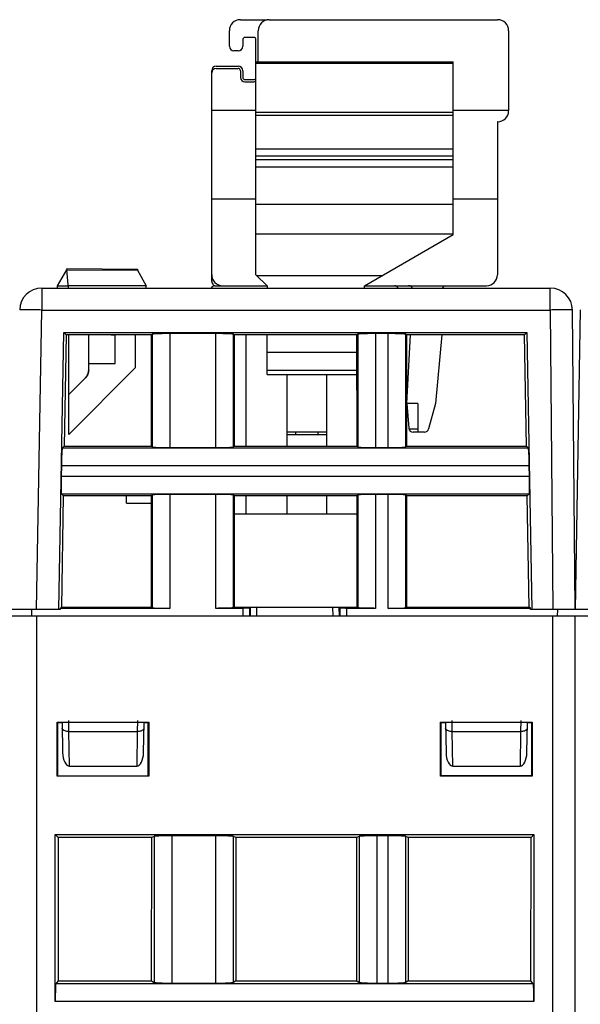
# Model space of a CAD drawing. Header units: millimetres. Extents: x 0 to 841, y 0 to 594.
# Tile 130 of 237: x 355 to 380, y 513 to 558. Entities that reach past the tile are written whole.
import ezdxf

# ---------------------------------------------------------------- set-up
doc = ezdxf.new("R2010")
doc.units = ezdxf.units.MM
doc.header["$LTSCALE"] = 46.255
doc.layers.get('0').update_dxf_attribs({"linetype": 'CONTINUOUS'})

msp = doc.modelspace()

# ---------------------------------------------------------------- linework, layer by layer
at = {"color": 7, "linetype": 'CONTINUOUS'}
for p, q in [((365.11851, 557.79595), (366.31851, 557.79595)), ((366.41851, 557.79595), (376.71851, 557.79595)), ((364.61851, 556.59595), (364.61851, 557.29595)), ((365.91851, 555.89595), (365.91851, 557.29595)), ((377.21851, 557.29595), (377.21851, 553.69595)), ((365.21851, 556.89595), (365.21851, 556.59595)), ((365.71851, 556.99595), (365.31851, 556.99595)), ((365.81851, 546.29595), (365.81851, 556.89595)), ((365.01851, 556.39595), (364.81851, 556.39595)), ((365.81851, 555.89595), (374.71851, 555.89595)), ((374.71851, 548.10535), (374.71851, 555.89595)), ((363.81851, 545.99595), (363.81851, 555.49595)), ((364.01851, 555.69595), (365.01851, 555.69595)), ((364.01851, 555.59595), (365.01851, 555.59595)), ((365.11851, 555.49595), (365.11851, 555.19595)), ((365.21851, 555.49595), (365.21851, 555.19595)), ((365.31851, 555.09595), (365.71851, 555.09595)), ((365.31851, 554.99595), (365.71851, 554.99595)), ((365.81851, 553.69595), (363.81851, 553.69595)), ((377.21851, 553.69595), (374.71851, 553.69595)), ((376.71851, 553.19595), (376.71851, 546.29595)), ((376.72851, 553.19595), (376.71851, 553.19595)), ((374.71851, 551.96426), (365.81851, 551.96426)), ((374.71851, 551.64485), (365.81851, 551.64485)), ((374.71851, 551.47277), (365.81851, 551.47277)), ((374.71851, 551.14511), (365.81851, 551.14511)), ((365.81851, 549.69595), (363.81851, 549.69595)), ((376.71851, 549.69595), (374.71851, 549.69595)), ((370.71851, 545.79595), (374.71851, 548.10535)), ((357.28851, 546.57367), (360.46451, 546.54595)), ((357.28855, 546.57367), (357.28855, 546.52367)), ((356.86851, 545.79595), (357.28866, 546.52367)), ((357.35991, 545.69595), (357.28866, 546.52367)), ((357.28866, 546.52367), (360.46412, 546.49596)), ((360.46437, 546.49595), (360.86851, 545.79595)), ((360.46451, 546.54595), (360.46451, 546.49595)), ((366.31851, 545.79595), (365.81851, 546.29595)), ((356.15431, 545.69595), (379.10066, 545.69595)), ((356.86786, 545.79482), (357.3513, 545.79595)), ((356.86851, 545.69595), (356.86851, 545.79595)), ((360.86851, 545.78768), (357.3513, 545.79595)), ((360.86851, 545.69595), (360.86851, 545.78768)), ((363.96851, 545.79595), (366.31851, 545.79595)), ((366.31851, 545.79595), (366.31851, 545.69595)), ((370.71851, 545.69595), (370.71851, 545.79595)), ((370.71851, 545.79595), (376.21851, 545.79595)), ((374.31851, 545.79595), (374.21851, 545.69595)), ((380.21851, 531.19595), (380.10063, 544.70432)), ((380.45446, 544.71341), (380.21851, 531.19595)), ((356.91851, 531.19595), (357.14059, 543.69312)), ((357.25358, 543.57815), (357.13958, 543.69215)), ((357.13958, 543.69215), (378.04645, 543.69215)), ((357.25257, 543.57717), (357.16345, 538.56223)), ((361.10071, 543.57815), (357.25358, 543.57815)), ((357.36851, 539.09595), (357.36851, 543.57815)), ((358.26851, 542.00388), (358.26851, 543.57815)), ((359.2886, 543.57815), (359.46851, 543.57501)), ((359.46851, 542.29842), (359.46851, 543.57501)), ((360.36851, 543.57815), (360.36851, 542.09595)), ((361.10071, 543.57815), (361.13568, 543.61312)), ((361.10224, 538.56223), (361.10071, 543.57815)), ((364.00184, 543.64008), (361.93519, 543.64008)), ((364.80135, 543.61312), (364.83632, 543.57815)), ((364.83632, 543.57815), (364.83479, 538.56223)), ((370.37571, 543.57815), (364.83632, 543.57815)), ((365.36851, 538.56223), (365.36851, 543.57815)), ((366.31851, 541.79595), (366.31851, 543.57815)), ((370.41068, 543.61312), (370.37571, 543.57815)), ((370.37724, 538.56223), (370.37571, 543.57815)), ((371.77684, 543.64008), (371.21019, 543.64008)), ((372.61132, 543.57815), (372.57635, 543.61312)), ((372.61132, 543.57815), (372.60979, 538.56223)), ((377.93444, 543.57815), (372.61132, 543.57815)), ((372.61851, 540.49595), (372.79298, 543.57815)), ((374.20679, 543.57815), (373.91851, 540.49595)), ((377.93444, 543.57815), (378.04645, 543.69215)), ((378.02359, 538.56147), (377.93444, 543.57815)), ((378.04645, 543.69215), (378.26851, 531.19595)), ((358.26851, 542.29678), (359.46851, 542.29842)), ((360.36851, 542.09595), (357.36851, 539.09595)), ((358.20356, 541.75745), (358.20947, 541.7682)), ((358.22051, 541.79012), (358.22562, 541.80128)), ((358.25636, 541.89433), (358.25891, 541.90634)), ((366.31851, 541.79595), (370.37625, 541.79595)), ((367.21851, 538.56223), (367.21851, 541.79595)), ((369.01851, 538.56223), (369.01851, 541.79595)), ((357.36851, 540.8965), (358.12207, 541.65033)), ((358.12207, 541.65038), (358.12207, 541.65029)), ((372.61851, 540.49595), (372.71628, 539.37852)), ((373.11851, 540.49595), (372.61851, 540.49595)), ((373.11851, 540.49595), (373.11851, 539.19595)), ((373.91851, 540.49595), (373.6099, 539.34419)), ((369.01851, 539.19595), (367.21851, 539.19595)), ((367.21851, 539.09595), (369.01851, 539.09595)), ((367.61851, 539.09595), (367.61851, 539.19595)), ((368.61851, 539.09595), (368.61851, 539.19595)), ((373.41671, 539.19595), (372.91551, 539.19595)), ((357.07612, 538.47641), (357.16345, 538.56223)), ((357.16345, 538.56223), (361.10224, 538.56223)), ((361.13568, 538.52879), (361.10224, 538.56223)), ((361.93519, 538.50183), (364.00184, 538.50183)), ((364.83479, 538.56223), (364.80135, 538.52879)), ((364.83479, 538.56223), (370.37724, 538.56223)), ((370.37724, 538.56223), (370.41068, 538.52879)), ((371.21019, 538.50183), (371.77684, 538.50183)), ((372.57635, 538.52879), (372.60979, 538.56223)), ((372.60979, 538.56223), (378.02433, 538.56223)), ((378.02433, 538.56223), (378.11008, 538.47648)), ((357.0352, 537.67689), (357.02713, 537.21501)), ((378.15989, 537.21501), (378.15183, 537.67689)), ((357.12453, 536.33036), (357.03932, 536.41557)), ((361.13568, 536.36312), (361.10292, 536.33036)), ((364.00184, 536.39008), (361.93519, 536.39008)), ((364.83411, 536.33036), (364.80135, 536.36312)), ((370.41068, 536.36312), (370.37792, 536.33036)), ((371.77684, 536.39008), (371.21019, 536.39008)), ((372.60911, 536.33036), (372.57635, 536.36312)), ((378.1469, 536.4155), (378.06324, 536.33036)), ((357.12377, 536.32963), (357.03457, 531.31002)), ((361.10292, 536.33036), (357.12453, 536.33036)), ((359.96851, 535.99595), (359.96851, 536.33036)), ((359.96851, 535.99595), (361.10302, 535.99595)), ((361.10445, 531.31002), (361.10292, 536.33036)), ((364.83411, 536.33036), (364.83258, 531.31002)), ((370.37792, 536.33036), (364.83411, 536.33036)), ((365.36851, 535.49595), (365.36851, 536.33036)), ((367.21851, 535.49595), (367.21851, 536.33036)), ((369.01851, 535.49595), (369.01851, 536.33036)), ((370.37945, 531.31002), (370.37792, 536.33036)), ((372.60911, 536.33036), (372.60758, 531.31002)), ((378.06324, 536.33036), (372.60911, 536.33036)), ((378.15246, 531.3095), (378.06324, 536.33036)), ((370.37817, 535.49595), (364.83386, 535.49595)), ((356.97438, 531.19596), (352.91263, 531.19596)), ((355.70568, 530.89595), (355.70306, 531.19595)), ((356.97537, 531.25184), (356.97438, 531.19596)), ((356.97521, 531.25184), (357.03457, 531.31002)), ((361.93519, 531.25183), (356.97521, 531.25184)), ((357.03457, 531.31002), (361.10445, 531.31002)), ((361.10445, 531.31002), (361.13568, 531.27879)), ((365.23341, 531.25183), (364.00185, 531.25183)), ((364.83258, 531.31002), (364.80135, 531.27879)), ((364.83258, 531.31002), (370.37945, 531.31002)), ((365.53323, 531.26194), (365.55852, 531.28723)), ((365.85916, 531.29781), (369.27786, 531.29781)), ((369.57851, 531.28723), (369.6038, 531.26194)), ((371.21019, 531.25183), (369.90362, 531.25183)), ((370.41068, 531.27879), (370.37945, 531.31002)), ((378.21125, 531.25182), (371.77684, 531.25183)), ((372.57635, 531.27879), (372.60758, 531.31002)), ((372.60758, 531.31002), (378.15304, 531.31002)), ((378.21167, 531.25233), (378.15246, 531.3095)), ((378.21263, 531.19596), (378.21167, 531.25233)), ((382.27438, 531.19596), (378.21263, 531.19596)), ((379.43135, 530.89595), (379.43396, 531.19595)), ((734.40941, 530.89595), (329.60941, 530.89595)), ((380.20941, 530.89595), (380.20941, 454.39595)), ((356.84215, 523.6787), (356.84252, 526.11285)), ((356.85941, 526.09595), (356.84246, 526.11285)), ((356.84246, 526.11285), (360.97633, 526.11285)), ((356.85941, 526.09595), (356.85941, 523.69595)), ((357.06851, 526.09595), (356.85941, 526.09595)), ((357.07026, 526.09595), (357.09381, 524.74691)), ((360.74322, 524.74691), (360.76677, 526.09595)), ((360.95944, 526.09595), (360.76851, 526.09595)), ((360.95941, 523.69595), (360.95941, 526.09595)), ((360.97633, 526.11285), (360.95944, 526.09595)), ((360.9763, 526.11285), (360.97667, 523.6787)), ((374.14215, 523.6787), (374.14252, 526.11285)), ((374.15941, 526.09595), (374.14246, 526.11285)), ((374.14246, 526.11285), (378.27633, 526.11285)), ((374.15941, 526.09595), (374.15941, 523.69595)), ((374.36851, 526.09595), (374.15941, 526.09595)), ((374.37026, 526.09595), (374.39381, 524.74691)), ((378.04322, 524.74691), (378.06677, 526.09595)), ((378.25944, 526.09595), (378.06851, 526.09595)), ((378.25941, 523.69595), (378.25941, 526.09595)), ((378.27633, 526.11285), (378.25944, 526.09595)), ((378.2763, 526.11285), (378.27667, 523.6787)), ((357.40194, 524.1336), (360.43509, 524.1336)), ((374.70194, 524.1336), (377.73509, 524.1336)), ((360.97661, 523.6787), (356.84219, 523.6787)), ((356.85944, 523.69595), (360.95941, 523.69595)), ((360.97667, 523.6787), (360.95941, 523.69595)), ((374.14219, 523.6787), (374.15944, 523.69595)), ((378.27661, 523.6787), (374.14219, 523.6787)), ((378.25941, 523.698), (374.15941, 523.69722)), ((374.15944, 523.69595), (378.25941, 523.69595)), ((378.27667, 523.6787), (378.25941, 523.69595)), ((356.75925, 513.52097), (356.75925, 521.04611)), ((356.88937, 520.916), (356.75925, 521.04611)), ((356.75925, 521.04611), (378.35957, 521.04611)), ((356.88937, 520.916), (356.89134, 514.45195)), ((361.11455, 520.916), (356.88937, 520.916)), ((361.1106, 514.45195), (361.11455, 520.916)), ((361.21817, 520.96774), (361.11455, 520.916)), ((364.00261, 520.99373), (362.01622, 520.99373)), ((364.90428, 520.916), (364.80066, 520.96774)), ((364.90428, 520.916), (364.90822, 514.45195)), ((370.37455, 520.916), (364.90428, 520.916)), ((370.3706, 514.45195), (370.37455, 520.916)), ((370.47817, 520.96774), (370.37455, 520.916)), ((371.78261, 520.99373), (371.27622, 520.99373)), ((372.68428, 520.916), (372.58066, 520.96774)), ((372.68428, 520.916), (372.68822, 514.45195)), ((378.22946, 520.916), (372.68428, 520.916)), ((378.22749, 514.45195), (378.22946, 520.916)), ((378.35957, 521.04611), (378.22946, 520.916)), ((378.35957, 521.04611), (378.35957, 513.52097)), ((356.89134, 514.45195), (356.78597, 514.32021)), ((356.89134, 514.45195), (361.1106, 514.45195)), ((361.1106, 514.45195), (361.21817, 514.38479)), ((362.01622, 514.35229), (364.00261, 514.35229)), ((364.90822, 514.45195), (364.80066, 514.38479)), ((364.90822, 514.45195), (370.3706, 514.45195)), ((370.3706, 514.45195), (370.47817, 514.38479)), ((371.27622, 514.35229), (371.78261, 514.35229)), ((372.68822, 514.45195), (372.58066, 514.38479)), ((372.68822, 514.45195), (378.22749, 514.45195)), ((378.33285, 514.32021), (378.22749, 514.45195))]:
    msp.add_line(p, q, dxfattribs=at)
at = {"color": 9, "linetype": 'CONTINUOUS'}
for p, q in [((374.71851, 555.82361), (365.81851, 555.82361)), ((365.81851, 553.62457), (374.71851, 553.62457)), ((374.71851, 553.47169), (365.81851, 553.47169)), ((365.81851, 549.47571), (374.71851, 549.47571)), ((374.71851, 548.12059), (365.81851, 548.12059)), ((365.8469, 546.26757), (371.53537, 546.26757)), ((356.15431, 545.69595), (356.15431, 544.70468)), ((379.10066, 544.70468), (379.10066, 545.69595)), ((355.91851, 531.19595), (356.15431, 544.70468)), ((356.15431, 544.70468), (379.10066, 544.70468)), ((379.10066, 544.70468), (379.21856, 531.19595)), ((361.13568, 543.61312), (361.13568, 538.52879)), ((361.93519, 543.64008), (361.93519, 538.50183)), ((364.00184, 538.50183), (364.00184, 543.64008)), ((364.80135, 538.52879), (364.80135, 543.61312)), ((370.41068, 543.61312), (370.41068, 538.52879)), ((371.21019, 543.64008), (371.21019, 538.50183)), ((371.77684, 538.50183), (371.77684, 543.64008)), ((372.57635, 538.52879), (372.57635, 543.61312)), ((370.37595, 542.78748), (366.31851, 542.78748)), ((366.31851, 541.99595), (370.37619, 541.99595)), ((372.7203, 539.35246), (373.11851, 539.35246)), ((378.11008, 538.47648), (357.07612, 538.47641)), ((378.15183, 537.67689), (357.0352, 537.67689)), ((357.02713, 537.21501), (378.15989, 537.21501)), ((357.03932, 536.41557), (378.1469, 536.4155)), ((361.13568, 536.36312), (361.13568, 531.27879)), ((361.93519, 536.39008), (361.93519, 531.25183)), ((364.00184, 531.25183), (364.00184, 536.39008)), ((364.80135, 531.27879), (364.80135, 536.36312)), ((370.41068, 536.36312), (370.41068, 531.27879)), ((371.21019, 536.39008), (371.21019, 531.25183)), ((371.77684, 531.25191), (371.77684, 536.39008)), ((372.57635, 531.27879), (372.57635, 536.36312)), ((365.23341, 530.89595), (365.23341, 531.25183)), ((365.53323, 530.89595), (365.53323, 531.26194)), ((365.55852, 531.28723), (365.55486, 530.89595)), ((365.8554, 530.89595), (365.85916, 531.29781)), ((369.27786, 531.29781), (369.28162, 530.89595)), ((369.58217, 530.89595), (369.57851, 531.28723)), ((369.6038, 531.26194), (369.6038, 530.89595)), ((369.90362, 531.25183), (369.90362, 530.89595)), ((355.90941, 530.89595), (355.90941, 453.39595)), ((379.20941, 453.39835), (379.20941, 530.89595)), ((357.37467, 525.69595), (357.36856, 526.19595)), ((360.46847, 526.19595), (360.46236, 525.69595)), ((374.67467, 525.69595), (374.66856, 526.19595)), ((377.76847, 526.19595), (377.76236, 525.69595)), ((357.40194, 524.1336), (357.37467, 525.69595)), ((357.37467, 525.69595), (360.46236, 525.69595)), ((360.46236, 525.69595), (360.43509, 524.1336)), ((374.70194, 524.1336), (374.67467, 525.69595)), ((374.67467, 525.69595), (377.76236, 525.69595)), ((377.76236, 525.69595), (377.73509, 524.1336)), ((361.21817, 520.96774), (361.21817, 514.38479)), ((362.01622, 520.99373), (362.01622, 514.35229)), ((364.00261, 514.35229), (364.00261, 520.99373)), ((364.80066, 514.38479), (364.80066, 520.96774)), ((370.47817, 520.96774), (370.47817, 514.38479)), ((371.27622, 520.99373), (371.27622, 514.35229)), ((371.78261, 514.35229), (371.78261, 520.99373)), ((372.58066, 514.38479), (372.58066, 520.96774)), ((378.33285, 514.32021), (356.78597, 514.32021)), ((378.35957, 513.52097), (356.75925, 513.52097))]:
    msp.add_line(p, q, dxfattribs=at)
at = {"color": 7, "linetype": 'CONTINUOUS'}
for points in [[(358.12207, 541.65029), (358.13064, 541.65907), (358.13899, 541.66807), (358.14712, 541.67726), (358.15502, 541.68665), (358.16269, 541.69624), (358.17012, 541.706), (358.17731, 541.71595), (358.18425, 541.72607), (358.19094, 541.73636), (358.19738, 541.74681), (358.20356, 541.75742), (358.20947, 541.76817), (358.21513, 541.77906), (358.22051, 541.79009), (358.22562, 541.80125), (358.23045, 541.81253), (358.23501, 541.82393), (358.23928, 541.83543), (358.24328, 541.84704), (358.24698, 541.85874), (358.2504, 541.87052)], [(358.2504, 541.87053), (358.25353, 541.8824), (358.25636, 541.89434)], [(358.25891, 541.90634), (358.26115, 541.91841), (358.2631, 541.93052), (358.26475, 541.94268), (358.26611, 541.95488), (358.26716, 541.9671), (358.26791, 541.97935), (358.26836, 541.99161), (358.26851, 542.00388)]]:
    msp.add_lwpolyline(points, dxfattribs=at)
for centre, radius, start, end in [((365.11851, 557.29595), 0.5, 90, 180), ((366.41851, 557.29595), 0.5, 90, 180), ((376.71851, 557.29595), 0.5, 0, 90), ((365.31851, 556.89595), 0.1, 90, 180), ((365.71851, 556.89595), 0.1, 0, 90), ((364.81851, 556.59595), 0.2, 180, 270), ((365.01851, 556.59595), 0.2, 270, 360), ((364.01851, 555.49595), 0.2, 90, 180), ((364.01851, 555.39595), 0.2, 90, 180), ((365.01851, 555.49595), 0.2, 0, 90), ((365.01851, 555.49595), 0.1, 0, 90), ((365.31851, 555.19595), 0.2, 180, 270), ((365.31851, 555.19595), 0.1, 180, 270), ((365.71851, 555.19595), 0.1, 270, 349.446376), ((365.71851, 555.19595), 0.2, 270, 300.008771), ((376.72851, 553.68595), 0.49, 270, 360), ((364.31851, 546.29595), 0.5, 180, 270), ((376.21851, 546.29595), 0.5, 270, 360), ((356.15431, 544.69595), 1, 90, 179), ((363.96851, 545.59595), 0.2, 90, 149.98335), ((364.01851, 545.99595), 0.2, 180, 232.385602), ((372.06851, 545.59595), 0.2, 30.01665, 90), ((372.70687, 545.59595), 0.2, 30.071265, 90), ((379.10066, 544.69595), 1, 0.479136, 90), ((372.91551, 539.39595), 0.2, 185, 270), ((373.41671, 539.39595), 0.2, 270, 345)]:
    msp.add_arc(centre, radius, start, end, dxfattribs=at)
at = {"color": 9, "linetype": 'CONTINUOUS'}
for centre, radius, start, end in [((354.51448, 451.75763), 92.96151, 88.9892584, 89.4250189), ((379.85466, 466.36032), 78.34799, 90.0343337, 90.5514066)]:
    msp.add_arc(centre, radius, start, end, dxfattribs=at)
at = {"color": 7, "linetype": 'CONTINUOUS'}
for centre, major_axis, ratio, start_param, end_param in [((365.85833, 531.28686), (0.30001, 0.00003), 0.03649235, 1.56802952, 3.10510913), ((369.27869, 531.28686), (0.30001, -0.00003), 0.03649235, 0.03648352, 1.57356313), ((357.39376, 524.75231), (-0.0107, 0.61868), 0.48482804, -4.71204408, -3.14997407), ((360.44327, 524.75231), (0.0107, 0.61868), 0.48482804, -3.13321124, -1.57114123), ((374.69376, 524.75231), (-0.0107, 0.61868), 0.48482804, -4.71204408, -3.14997407), ((377.74327, 524.75231), (0.0107, 0.61868), 0.48482804, -3.13321124, -1.57114123)]:
    msp.add_ellipse(centre, major_axis=major_axis, ratio=ratio, start_param=start_param, end_param=end_param, dxfattribs=at)
at = {"color": 9, "linetype": 'CONTINUOUS'}
for points, knots in [([(355.44736, 544.71446), (355.40674, 544.71482), (355.33563, 544.71527), (355.25336, 544.71567), (355.20374, 544.71516), (355.17922, 544.71526), (355.16414, 544.71399), (355.15652, 544.71447), (355.15462, 544.71356)], [0, 0, 0, 0, 0.41622933, 0.72880019, 0.8422043, 0.92561938, 0.9783508, 1, 1, 1, 1]), ([(380.10062, 544.70468), (380.10061, 544.70631), (380.09042, 544.70426), (380.07964, 544.70734), (380.05385, 544.7065), (380.02178, 544.7076), (379.97961, 544.70775), (379.9075, 544.70826), (379.84915, 544.70829), (379.80772, 544.70829)], [0, 0, 0, 0, 0.01673173, 0.06594782, 0.14730841, 0.2601254, 0.40332519, 0.57572898, 1, 1, 1, 1]), ([(357.16349, 525.73666), (357.15053, 525.74291), (357.11063, 525.76535), (357.07528, 525.80841), (357.07471, 525.84072)], [0, 0, 0, 0, 0.30799172, 1, 1, 1, 1]), ([(357.37467, 525.69595), (357.35527, 525.6957), (357.28344, 525.69853), (357.21086, 525.7138), (357.16349, 525.73666)], [0, 0, 0, 0, 0.2694841, 1, 1, 1, 1]), ([(360.67354, 525.73666), (360.65892, 525.72961), (360.59139, 525.70394), (360.51816, 525.69522), (360.46236, 525.69595)], [0, 0, 0, 0, 0.22533055, 1, 1, 1, 1]), ([(360.76231, 525.84072), (360.76214, 525.83083), (360.75078, 525.78373), (360.707, 525.75281), (360.67354, 525.73666)], [0, 0, 0, 0, 0.2102254, 1, 1, 1, 1]), ([(374.46349, 525.73666), (374.45053, 525.74291), (374.41063, 525.76535), (374.37528, 525.80841), (374.37471, 525.84072)], [0, 0, 0, 0, 0.30799172, 1, 1, 1, 1]), ([(374.67467, 525.69595), (374.65527, 525.6957), (374.58344, 525.69853), (374.51086, 525.7138), (374.46349, 525.73666)], [0, 0, 0, 0, 0.2694841, 1, 1, 1, 1]), ([(377.97354, 525.73666), (377.95892, 525.72961), (377.89139, 525.70394), (377.81816, 525.69522), (377.76236, 525.69595)], [0, 0, 0, 0, 0.22533055, 1, 1, 1, 1]), ([(378.06231, 525.84072), (378.06214, 525.83083), (378.05078, 525.78373), (378.007, 525.75281), (377.97354, 525.73666)], [0, 0, 0, 0, 0.2102254, 1, 1, 1, 1])]:
    msp.add_open_spline(points, degree=3, knots=knots, dxfattribs=at)
at = {"color": 7, "linetype": 'CONTINUOUS'}
for points, knots in [([(361.37946, 543.63224), (361.34626, 543.63112), (361.28787, 543.62879), (361.22012, 543.62499), (361.17884, 543.62133), (361.15784, 543.61903), (361.14454, 543.61637), (361.1373, 543.61474), (361.13568, 543.61312)], [0, 0, 0, 0, 0.40668875, 0.7156525, 0.82959834, 0.91517752, 0.97187693, 1, 1, 1, 1]), ([(361.93519, 543.64008), (361.88432, 543.64008), (361.69906, 543.63942), (361.51378, 543.63677), (361.37946, 543.63224)], [0, 0, 0, 0, 0.27458326, 1, 1, 1, 1]), ([(364.55756, 543.63224), (364.51757, 543.63359), (364.33237, 543.63855), (364.14709, 543.64008), (364.00184, 543.64008)], [0, 0, 0, 0, 0.21596134, 1, 1, 1, 1]), ([(364.80135, 543.61312), (364.79972, 543.61474), (364.79249, 543.61637), (364.77918, 543.61903), (364.75818, 543.62133), (364.71691, 543.62499), (364.64916, 543.62879), (364.59077, 543.63112), (364.55756, 543.63224)], [0, 0, 0, 0, 0.02812307, 0.08482247, 0.17040165, 0.28434749, 0.59331124, 1, 1, 1, 1]), ([(370.65446, 543.63224), (370.62126, 543.63112), (370.56287, 543.62879), (370.49512, 543.62499), (370.45384, 543.62133), (370.43284, 543.61903), (370.41954, 543.61637), (370.4123, 543.61474), (370.41068, 543.61312)], [0, 0, 0, 0, 0.40668875, 0.7156525, 0.82959834, 0.91517752, 0.97187693, 1, 1, 1, 1]), ([(371.21019, 543.64008), (371.15932, 543.64008), (370.97406, 543.63942), (370.78878, 543.63677), (370.65446, 543.63224)], [0, 0, 0, 0, 0.27458326, 1, 1, 1, 1]), ([(372.33256, 543.63224), (372.29257, 543.63359), (372.10737, 543.63855), (371.92209, 543.64008), (371.77684, 543.64008)], [0, 0, 0, 0, 0.21596134, 1, 1, 1, 1]), ([(372.57635, 543.61312), (372.57472, 543.61474), (372.56749, 543.61637), (372.55418, 543.61903), (372.53318, 543.62133), (372.49191, 543.62499), (372.42416, 543.62879), (372.36577, 543.63112), (372.33256, 543.63224)], [0, 0, 0, 0, 0.02812307, 0.08482247, 0.17040165, 0.28434749, 0.59331124, 1, 1, 1, 1]), ([(358.26851, 542.00388), (358.26823, 541.93885), (358.24295, 541.80735), (358.16785, 541.69648), (358.12207, 541.65029)], [0, 0, 0, 0, 0.49997937, 1, 1, 1, 1]), ([(357.05275, 538.23262), (357.0507, 538.19264), (357.04251, 538.00748), (357.03774, 537.82218), (357.0352, 537.67689)], [0, 0, 0, 0, 0.21599379, 1, 1, 1, 1]), ([(357.07612, 538.47641), (357.07446, 538.47482), (357.07273, 538.46756), (357.06983, 538.45426), (357.06717, 538.43322), (357.06278, 538.39196), (357.05779, 538.32421), (357.05445, 538.26582), (357.05275, 538.23262)], [0, 0, 0, 0, 0.02812295, 0.08506288, 0.17085714, 0.28484842, 0.59363084, 1, 1, 1, 1]), ([(361.13568, 538.52879), (361.1373, 538.52716), (361.14454, 538.52554), (361.15784, 538.52288), (361.17884, 538.52058), (361.22012, 538.51692), (361.28787, 538.51311), (361.34626, 538.51079), (361.37946, 538.50967)], [0, 0, 0, 0, 0.02812307, 0.08482247, 0.17040165, 0.28434749, 0.59331124, 1, 1, 1, 1]), ([(361.37946, 538.50967), (361.41945, 538.50832), (361.60465, 538.50336), (361.78994, 538.50183), (361.93519, 538.50183)], [0, 0, 0, 0, 0.21596134, 1, 1, 1, 1]), ([(364.00184, 538.50183), (364.05271, 538.50183), (364.23797, 538.50249), (364.42324, 538.50514), (364.55756, 538.50967)], [0, 0, 0, 0, 0.27458326, 1, 1, 1, 1]), ([(364.55756, 538.50967), (364.59077, 538.51079), (364.64916, 538.51311), (364.71691, 538.51692), (364.75818, 538.52058), (364.77918, 538.52288), (364.79249, 538.52554), (364.79972, 538.52716), (364.80135, 538.52879)], [0, 0, 0, 0, 0.40668875, 0.7156525, 0.82959834, 0.91517752, 0.97187693, 1, 1, 1, 1]), ([(370.41068, 538.52879), (370.4123, 538.52716), (370.41954, 538.52554), (370.43284, 538.52288), (370.45384, 538.52058), (370.49512, 538.51692), (370.56287, 538.51311), (370.62126, 538.51079), (370.65446, 538.50967)], [0, 0, 0, 0, 0.02812307, 0.08482247, 0.17040165, 0.28434749, 0.59331124, 1, 1, 1, 1]), ([(370.65446, 538.50967), (370.69445, 538.50832), (370.87965, 538.50336), (371.06494, 538.50183), (371.21019, 538.50183)], [0, 0, 0, 0, 0.21596134, 1, 1, 1, 1]), ([(371.77684, 538.50183), (371.82771, 538.50183), (372.01297, 538.50249), (372.19824, 538.50514), (372.33256, 538.50967)], [0, 0, 0, 0, 0.27458326, 1, 1, 1, 1]), ([(372.33256, 538.50967), (372.36577, 538.51079), (372.42416, 538.51311), (372.49191, 538.51692), (372.53318, 538.52058), (372.55418, 538.52288), (372.56749, 538.52554), (372.57472, 538.52716), (372.57635, 538.52879)], [0, 0, 0, 0, 0.40668875, 0.7156525, 0.82959834, 0.91517752, 0.97187693, 1, 1, 1, 1]), ([(378.13428, 538.23262), (378.13257, 538.26611), (378.1292, 538.32489), (378.12416, 538.39302), (378.11973, 538.43437), (378.11703, 538.45534), (378.11412, 538.46858), (378.11235, 538.47579), (378.11068, 538.47737)], [0, 0, 0, 0, 0.40820619, 0.71706933, 0.83056235, 0.91569313, 0.97205944, 1, 1, 1, 1]), ([(378.15183, 537.67689), (378.15094, 537.72777), (378.14704, 537.91307), (378.14115, 538.09835), (378.13428, 538.23262)], [0, 0, 0, 0, 0.27456123, 1, 1, 1, 1]), ([(357.02713, 537.21501), (357.02624, 537.16415), (357.02367, 536.97893), (357.02308, 536.79365), (357.02527, 536.65929)], [0, 0, 0, 0, 0.27459824, 1, 1, 1, 1]), ([(378.16176, 536.65929), (378.16241, 536.69928), (378.16414, 536.88453), (378.16243, 537.06979), (378.15989, 537.21501)], [0, 0, 0, 0, 0.21593559, 1, 1, 1, 1]), ([(357.02527, 536.65929), (357.0258, 536.62637), (357.0271, 536.56837), (357.02968, 536.501), (357.03258, 536.45979), (357.03448, 536.43875), (357.03689, 536.42538), (357.03836, 536.4181), (357.03995, 536.41643)], [0, 0, 0, 0, 0.40511054, 0.71409832, 0.82849783, 0.91457704, 0.97167336, 1, 1, 1, 1]), ([(361.37946, 536.38224), (361.34626, 536.38112), (361.28787, 536.37879), (361.22012, 536.37499), (361.17884, 536.37133), (361.15784, 536.36903), (361.14454, 536.36637), (361.1373, 536.36474), (361.13568, 536.36312)], [0, 0, 0, 0, 0.40668875, 0.7156525, 0.82959834, 0.91517752, 0.97187693, 1, 1, 1, 1]), ([(361.93519, 536.39008), (361.88432, 536.39008), (361.69906, 536.38942), (361.51378, 536.38677), (361.37946, 536.38224)], [0, 0, 0, 0, 0.27458326, 1, 1, 1, 1]), ([(364.55756, 536.38224), (364.51757, 536.38359), (364.33237, 536.38855), (364.14709, 536.39008), (364.00184, 536.39008)], [0, 0, 0, 0, 0.21596134, 1, 1, 1, 1]), ([(364.80135, 536.36312), (364.79972, 536.36474), (364.79249, 536.36637), (364.77918, 536.36903), (364.75818, 536.37133), (364.71691, 536.37499), (364.64916, 536.37879), (364.59077, 536.38112), (364.55756, 536.38224)], [0, 0, 0, 0, 0.02812307, 0.08482247, 0.17040165, 0.28434749, 0.59331124, 1, 1, 1, 1]), ([(370.65446, 536.38224), (370.62126, 536.38112), (370.56287, 536.37879), (370.49512, 536.37499), (370.45384, 536.37133), (370.43284, 536.36903), (370.41954, 536.36637), (370.4123, 536.36474), (370.41068, 536.36312)], [0, 0, 0, 0, 0.40668875, 0.7156525, 0.82959834, 0.91517752, 0.97187693, 1, 1, 1, 1]), ([(371.21019, 536.39008), (371.15932, 536.39008), (370.97406, 536.38942), (370.78878, 536.38677), (370.65446, 536.38224)], [0, 0, 0, 0, 0.27458326, 1, 1, 1, 1]), ([(372.33256, 536.38224), (372.29257, 536.38359), (372.10737, 536.38855), (371.92209, 536.39008), (371.77684, 536.39008)], [0, 0, 0, 0, 0.21596134, 1, 1, 1, 1]), ([(372.57635, 536.36312), (372.57472, 536.36474), (372.56749, 536.36637), (372.55418, 536.36903), (372.53318, 536.37133), (372.49191, 536.37499), (372.42416, 536.37879), (372.36577, 536.38112), (372.33256, 536.38224)], [0, 0, 0, 0, 0.02812307, 0.08482247, 0.17040165, 0.28434749, 0.59331124, 1, 1, 1, 1]), ([(378.1469, 536.4155), (378.14848, 536.41716), (378.15, 536.42437), (378.15395, 536.44669), (378.15672, 536.49326), (378.16005, 536.56757), (378.16122, 536.62609), (378.16176, 536.65929)], [0, 0, 0, 0, 0.02813501, 0.08463608, 0.28392204, 0.59303907, 1, 1, 1, 1]), ([(361.13568, 531.27879), (361.1373, 531.27716), (361.14454, 531.27554), (361.15784, 531.27288), (361.17884, 531.27058), (361.22012, 531.26692), (361.28787, 531.26311), (361.34626, 531.26079), (361.37946, 531.25967)], [0, 0, 0, 0, 0.02812307, 0.08482247, 0.17040165, 0.28434749, 0.59331124, 1, 1, 1, 1]), ([(361.37946, 531.25967), (361.41945, 531.25832), (361.60465, 531.25336), (361.78994, 531.25183), (361.93519, 531.25183)], [0, 0, 0, 0, 0.21596134, 1, 1, 1, 1]), ([(364.55757, 531.25967), (364.51758, 531.25832), (364.33239, 531.25336), (364.14711, 531.25183), (364.00185, 531.25183)], [0, 0, 0, 0, 0.21594232, 1, 1, 1, 1]), ([(364.80135, 531.27879), (364.79972, 531.27716), (364.79248, 531.27554), (364.77916, 531.27288), (364.75815, 531.27058), (364.71688, 531.26692), (364.64914, 531.26311), (364.59077, 531.26079), (364.55757, 531.25967)], [0, 0, 0, 0, 0.0281523, 0.08491361, 0.17053838, 0.28448796, 0.59337852, 1, 1, 1, 1]), ([(365.44181, 531.25477), (365.42681, 531.25426), (365.35736, 531.2524), (365.28788, 531.25183), (365.23341, 531.25183)], [0, 0, 0, 0, 0.21596134, 1, 1, 1, 1]), ([(365.53323, 531.26194), (365.5314, 531.26011), (365.52163, 531.26002), (365.50451, 531.25725), (365.47601, 531.25623), (365.45426, 531.25519), (365.44181, 531.25477)], [0, 0, 0, 0, 0.08445876, 0.28404118, 0.59313718, 1, 1, 1, 1]), ([(369.69522, 531.25477), (369.68277, 531.25519), (369.66102, 531.25623), (369.63252, 531.25725), (369.6154, 531.26002), (369.60563, 531.26011), (369.6038, 531.26194)], [0, 0, 0, 0, 0.40686282, 0.71595881, 0.91554124, 1, 1, 1, 1]), ([(369.90362, 531.25183), (369.88454, 531.25183), (369.81507, 531.25208), (369.74559, 531.25307), (369.69522, 531.25477)], [0, 0, 0, 0, 0.27458326, 1, 1, 1, 1]), ([(370.65446, 531.25967), (370.62126, 531.26079), (370.56288, 531.26311), (370.49514, 531.26692), (370.45387, 531.27058), (370.43286, 531.27288), (370.41955, 531.27554), (370.4123, 531.27716), (370.41068, 531.27879)], [0, 0, 0, 0, 0.40663617, 0.71553311, 0.82947949, 0.91509719, 0.97185087, 1, 1, 1, 1]), ([(371.21019, 531.25183), (371.15932, 531.25183), (370.97406, 531.25249), (370.78878, 531.25514), (370.65446, 531.25967)], [0, 0, 0, 0, 0.27459855, 1, 1, 1, 1]), ([(371.77684, 531.25183), (371.82771, 531.25183), (372.01297, 531.25249), (372.19824, 531.25514), (372.33256, 531.25967)], [0, 0, 0, 0, 0.27458326, 1, 1, 1, 1]), ([(372.33256, 531.25967), (372.36577, 531.26079), (372.42416, 531.26311), (372.49191, 531.26692), (372.53318, 531.27058), (372.55418, 531.27288), (372.56749, 531.27554), (372.57472, 531.27716), (372.57635, 531.27879)], [0, 0, 0, 0, 0.40668875, 0.7156525, 0.82959834, 0.91517752, 0.97187693, 1, 1, 1, 1]), ([(361.47062, 520.98623), (361.43743, 520.98515), (361.37867, 520.98273), (361.30226, 520.97918), (361.25188, 520.97358), (361.2256, 520.97146), (361.21817, 520.96774)], [0, 0, 0, 0, 0.39310402, 0.69732765, 0.90161445, 1, 1, 1, 1]), ([(362.01622, 520.99373), (361.96649, 520.99373), (361.78461, 520.9931), (361.60271, 520.99053), (361.47062, 520.98623)], [0, 0, 0, 0, 0.27340487, 1, 1, 1, 1]), ([(364.5482, 520.98623), (364.50865, 520.98751), (364.32682, 520.99225), (364.14492, 520.99373), (364.00261, 520.99373)], [0, 0, 0, 0, 0.21756947, 1, 1, 1, 1]), ([(364.80066, 520.96774), (364.79322, 520.97146), (364.76695, 520.97358), (364.71657, 520.97918), (364.64016, 520.98273), (364.5814, 520.98515), (364.5482, 520.98623)], [0, 0, 0, 0, 0.09838555, 0.30267234, 0.60689597, 1, 1, 1, 1]), ([(370.73062, 520.98623), (370.69743, 520.98515), (370.63867, 520.98273), (370.56226, 520.97918), (370.51188, 520.97358), (370.4856, 520.97146), (370.47817, 520.96774)], [0, 0, 0, 0, 0.39310402, 0.69732765, 0.90161445, 1, 1, 1, 1]), ([(371.27622, 520.99373), (371.22649, 520.99373), (371.04461, 520.9931), (370.86271, 520.99053), (370.73062, 520.98623)], [0, 0, 0, 0, 0.27340487, 1, 1, 1, 1]), ([(372.3282, 520.98623), (372.28865, 520.98751), (372.10682, 520.99225), (371.92492, 520.99373), (371.78261, 520.99373)], [0, 0, 0, 0, 0.21756947, 1, 1, 1, 1]), ([(372.58066, 520.96774), (372.57322, 520.97146), (372.54695, 520.97358), (372.49657, 520.97918), (372.42016, 520.98273), (372.3614, 520.98515), (372.3282, 520.98623)], [0, 0, 0, 0, 0.09838555, 0.30267234, 0.60689597, 1, 1, 1, 1]), ([(356.78597, 514.32021), (356.78144, 514.31454), (356.7806, 514.28874), (356.7738, 514.24159), (356.77078, 514.16563), (356.76812, 514.10738), (356.76701, 514.07418)], [0, 0, 0, 0, 0.088074, 0.28889114, 0.59672339, 1, 1, 1, 1]), ([(361.21817, 514.38479), (361.2253, 514.38033), (361.25192, 514.37733), (361.3021, 514.37058), (361.37867, 514.36601), (361.43742, 514.36303), (361.47062, 514.36168)], [0, 0, 0, 0, 0.09929069, 0.30361191, 0.60750806, 1, 1, 1, 1]), ([(361.47062, 514.36168), (361.51017, 514.36007), (361.69198, 514.35415), (361.8739, 514.35229), (362.01622, 514.35229)], [0, 0, 0, 0, 0.2175915, 1, 1, 1, 1]), ([(364.00261, 514.35229), (364.05234, 514.35229), (364.23423, 514.35309), (364.41615, 514.3563), (364.5482, 514.36168)], [0, 0, 0, 0, 0.27339584, 1, 1, 1, 1]), ([(364.5482, 514.36168), (364.58141, 514.36303), (364.64015, 514.36601), (364.71672, 514.37058), (364.7669, 514.37733), (364.79353, 514.38033), (364.80066, 514.38479)], [0, 0, 0, 0, 0.39249193, 0.69638807, 0.9007093, 1, 1, 1, 1]), ([(370.47817, 514.38479), (370.4853, 514.38033), (370.51192, 514.37733), (370.5621, 514.37058), (370.63867, 514.36601), (370.69742, 514.36303), (370.73062, 514.36168)], [0, 0, 0, 0, 0.09929069, 0.30361191, 0.60750806, 1, 1, 1, 1]), ([(370.73062, 514.36168), (370.77017, 514.36007), (370.95198, 514.35415), (371.1339, 514.35229), (371.27622, 514.35229)], [0, 0, 0, 0, 0.2175915, 1, 1, 1, 1]), ([(371.78261, 514.35229), (371.83234, 514.35229), (372.01423, 514.35309), (372.19615, 514.3563), (372.3282, 514.36168)], [0, 0, 0, 0, 0.27339584, 1, 1, 1, 1]), ([(372.3282, 514.36168), (372.36141, 514.36303), (372.42015, 514.36601), (372.49672, 514.37058), (372.5469, 514.37733), (372.57353, 514.38033), (372.58066, 514.38479)], [0, 0, 0, 0, 0.39249193, 0.69638807, 0.9007093, 1, 1, 1, 1]), ([(378.35182, 514.07418), (378.35071, 514.10738), (378.34804, 514.16563), (378.34503, 514.24159), (378.33823, 514.28874), (378.33739, 514.31454), (378.33285, 514.32021)], [0, 0, 0, 0, 0.4032766, 0.71110885, 0.911926, 1, 1, 1, 1]), ([(356.76701, 514.07418), (356.76568, 514.0343), (356.76077, 513.84993), (356.75925, 513.66549), (356.75925, 513.52097)], [0, 0, 0, 0, 0.21636758, 1, 1, 1, 1]), ([(378.35957, 513.52097), (378.35957, 513.57155), (378.35891, 513.75598), (378.35629, 513.94041), (378.35182, 514.07418)], [0, 0, 0, 0, 0.27428543, 1, 1, 1, 1])]:
    msp.add_open_spline(points, degree=3, knots=knots, dxfattribs=at)

doc.saveas('drawing.dxf')
